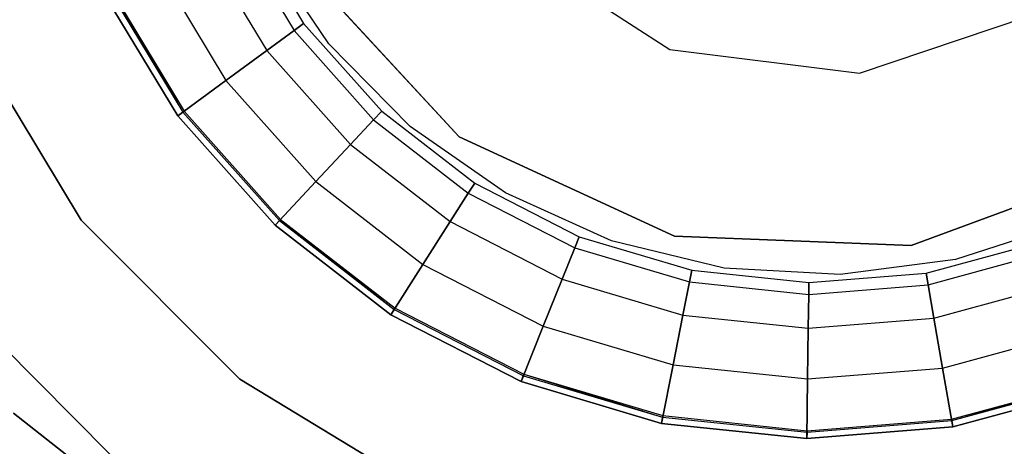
# Model space of a CAD drawing. Extents: x -189 to 189, y -189 to 189.
# Tile 84 of 256: x -5.37 to 1.27, y -5.47 to -2.59. Entities that reach past the tile are written whole.
import ezdxf

# ---------------------------------------------------------------- set-up
doc = ezdxf.new("R2010")
doc.units = 0
doc.header["$LTSCALE"] = 25.4
doc.layers.get('0').update_dxf_attribs({"linetype": 'CONTINUOUS'})

# ---------------------------------------------------------------- blocks, each defined once
blk = doc.blocks.new('NL2500012474_STL')
at = {"color": 0}
for p, q in [((187.3726, -1.9109, 1643.6512), (187.7898, -2.6032, 1643.6512)), ((187.3726, -1.9109, 1643.6512), (187.7898, -2.6032, 1643.6512)), ((187.3726, -1.9109, 1644.4587), (187.7898, -2.6032, 1644.4587)), ((187.3726, -1.9109, 1644.4587), (187.7898, -2.6032, 1644.4587)), ((187.4449, -1.876, 1644.0551), (187.8545, -2.5556, 1644.0551)), ((187.4449, -1.876, 1644.0551), (187.8545, -2.5556, 1644.0551)), ((187.1667, -2.0103, 1643.309), (187.6056, -2.7388, 1643.309)), ((187.1667, -2.0103, 1643.309), (187.6056, -2.7388, 1643.309)), ((187.1667, -2.0103, 1644.801), (187.6056, -2.7388, 1644.801)), ((187.1667, -2.0103, 1644.801), (187.6056, -2.7388, 1644.801)), ((188.0244, -2.6932, 188), (187.5867, -2.0424, 188)), ((188.0244, -2.6932, 185), (187.5867, -2.0424, 185)), ((188.0244, -2.6932, 188), (187.5867, -2.0424, 188)), ((188.0244, -2.6932, 185), (187.5867, -2.0424, 185)), ((189.2424, -2.0324, 183.5), (190.3271, -2.7319, 183.5)), ((189.2424, -2.0324, 183.5), (190.3271, -2.7319, 183.5)), ((189.2424, -2.0324, 201), (190.3271, -2.7319, 201)), ((189.2424, -2.0324, 201), (190.3271, -2.7319, 201)), ((186.8585, -2.1592, 1643.0803), (187.33, -2.9418, 1643.0803)), ((186.8585, -2.1592, 1643.0803), (187.33, -2.9418, 1643.0803)), ((186.8585, -2.1592, 1645.0297), (187.33, -2.9418, 1645.0297)), ((186.8585, -2.1592, 1645.0297), (187.33, -2.9418, 1645.0297)), ((188.9053, -3.3217, 186), (187.82, -2.1463, 186)), ((187.82, -2.1463, 201), (188.9053, -3.3217, 201)), ((187.82, -2.1463, 201), (188.9053, -3.3217, 201)), ((188.9053, -3.3217, 186), (187.82, -2.1463, 186)), ((186.5336, -2.316, 1644.0894), (187.0395, -3.1556, 1644.0894)), ((186.5432, -2.3114, 1644.0427), (187.0395, -3.1556, 1644.0894)), ((186.5432, -2.3114, 1644.0427), (187.0481, -3.1494, 1644.0427)), ((186.5432, -2.3114, 1644.0427), (187.0481, -3.1494, 1644.0427)), ((187.0049, -3.1811, 1644), (186.4949, -2.3347, 1644)), ((186.4949, -2.3347, 1643), (187.0049, -3.1811, 1643)), ((187.0049, -3.1811, 1645.11), (186.4949, -2.3347, 1645.11)), ((186.4949, -2.3347, 1643), (187.0049, -3.1811, 1643)), ((187.0049, -3.1811, 1645.11), (186.4949, -2.3347, 1645.11)), ((186.4949, -2.3347, 1644.11), (187.0049, -3.1811, 1644.11)), ((186.4949, -2.3347, 1644.11), (187.0049, -3.1811, 1644.11)), ((187.0049, -3.1811, 1644), (186.4949, -2.3347, 1644)), ((191.6078, -2.8915, 183.5), (192.8309, -2.4797, 183.5)), ((191.6078, -2.8915, 183.5), (192.8309, -2.4797, 183.5)), ((191.6078, -2.8915, 201), (192.8309, -2.4797, 201)), ((191.6078, -2.8915, 201), (192.8309, -2.4797, 201)), ((185.5683, -2.5833, 1644.11), (186.3522, -3.8842, 1644.11)), ((186.3522, -3.8842, 1645.11), (185.5683, -2.5833, 1645.11)), ((186.3522, -3.8842, 1645.11), (185.5683, -2.5833, 1645.11)), ((185.5683, -2.5833, 1644.11), (186.3522, -3.8842, 1644.11)), ((187.8545, -2.5556, 1644.0551), (187.7898, -2.6032, 1643.6512)), ((187.8545, -2.5556, 1644.0551), (187.7898, -2.6032, 1643.6512)), ((187.7898, -2.6032, 1644.4587), (187.8545, -2.5556, 1644.0551)), ((187.7898, -2.6032, 1644.4587), (187.8545, -2.5556, 1644.0551)), ((187.8545, -2.5556, 1644.0551), (188.3819, -3.1485, 1644.0551)), ((187.8545, -2.5556, 1644.0551), (188.3819, -3.1485, 1644.0551)), ((187.7898, -2.6032, 1643.6512), (187.6056, -2.7388, 1643.309)), ((187.7898, -2.6032, 1643.6512), (187.6056, -2.7388, 1643.309)), ((187.6056, -2.7388, 1644.801), (187.7898, -2.6032, 1644.4587)), ((187.6056, -2.7388, 1644.801), (187.7898, -2.6032, 1644.4587)), ((187.7898, -2.6032, 1643.6512), (188.3271, -3.2072, 1643.6512)), ((187.7898, -2.6032, 1643.6512), (188.3271, -3.2072, 1643.6512)), ((187.7898, -2.6032, 1644.4587), (188.3271, -3.2072, 1644.4587)), ((187.7898, -2.6032, 1644.4587), (188.3271, -3.2072, 1644.4587)), ((188.5742, -3.2525, 188), (188.0244, -2.6932, 188)), ((188.5742, -3.2525, 185), (188.0244, -2.6932, 185)), ((188.0244, -2.6932, 185), (188.0244, -2.6932, 188)), ((188.5742, -3.2525, 188), (188.0244, -2.6932, 188)), ((188.0244, -2.6932, 185), (188.0244, -2.6932, 188)), ((188.5742, -3.2525, 185), (188.0244, -2.6932, 185)), ((187.6056, -2.7388, 1643.309), (187.33, -2.9418, 1643.0803)), ((187.6056, -2.7388, 1643.309), (187.33, -2.9418, 1643.0803)), ((187.33, -2.9418, 1645.0297), (187.6056, -2.7388, 1644.801)), ((187.33, -2.9418, 1645.0297), (187.6056, -2.7388, 1644.801)), ((187.6056, -2.7388, 1643.309), (188.171, -3.3743, 1643.309)), ((187.6056, -2.7388, 1643.309), (188.171, -3.3743, 1643.309)), ((187.6056, -2.7388, 1644.801), (188.171, -3.3743, 1644.801)), ((187.6056, -2.7388, 1644.801), (188.171, -3.3743, 1644.801)), ((190.3271, -2.7319, 183.5), (191.6078, -2.8915, 183.5)), ((190.3271, -2.7319, 183.5), (191.6078, -2.8915, 183.5)), ((190.3271, -2.7319, 183.5), (190.3271, -2.7319, 201)), ((190.3271, -2.7319, 201), (191.6078, -2.8915, 201)), ((190.3271, -2.7319, 183.5), (190.3271, -2.7319, 201)), ((190.3271, -2.7319, 201), (191.6078, -2.8915, 201)), ((191.6078, -2.8915, 183.5), (191.6078, -2.8915, 201)), ((191.6078, -2.8915, 183.5), (191.6078, -2.8915, 201)), ((187.33, -2.9418, 1643.0803), (187.0049, -3.1811, 1643)), ((187.33, -2.9418, 1643.0803), (187.0049, -3.1811, 1643)), ((187.0049, -3.1811, 1645.11), (187.33, -2.9418, 1645.0297)), ((187.0049, -3.1811, 1645.11), (187.33, -2.9418, 1645.0297)), ((187.33, -2.9418, 1643.0803), (187.9373, -3.6244, 1643.0803)), ((187.33, -2.9418, 1643.0803), (187.9373, -3.6244, 1643.0803)), ((187.33, -2.9418, 1645.0297), (187.9373, -3.6244, 1645.0297)), ((187.33, -2.9418, 1645.0297), (187.9373, -3.6244, 1645.0297)), ((187.0049, -3.1811, 1644), (187.0481, -3.1494, 1644.0427)), ((187.0049, -3.1811, 1644), (187.0481, -3.1494, 1644.0427)), ((187.0395, -3.1556, 1644.0894), (187.0049, -3.1811, 1644.11)), ((187.0395, -3.1556, 1644.0894), (187.0049, -3.1811, 1644.11)), ((187.6617, -3.9195, 1644), (187.0049, -3.1811, 1644)), ((187.0049, -3.1811, 1643), (187.6617, -3.9195, 1643)), ((187.6617, -3.9195, 1645.11), (187.0049, -3.1811, 1645.11)), ((187.0049, -3.1811, 1643), (187.6617, -3.9195, 1643)), ((187.6617, -3.9195, 1645.11), (187.0049, -3.1811, 1645.11)), ((187.0049, -3.1811, 1644.11), (187.6617, -3.9195, 1644.11)), ((187.0049, -3.1811, 1644.11), (187.6617, -3.9195, 1644.11)), ((187.6617, -3.9195, 1644), (187.0049, -3.1811, 1644)), ((187.0481, -3.1494, 1644.0427), (187.0395, -3.1556, 1644.0894)), ((187.0481, -3.1494, 1644.0427), (187.0395, -3.1556, 1644.0894)), ((187.0395, -3.1556, 1644.0894), (187.6911, -3.888, 1644.0894)), ((187.0395, -3.1556, 1644.0894), (187.6911, -3.888, 1644.0894)), ((187.0481, -3.1494, 1644.0427), (187.6983, -3.8803, 1644.0427)), ((187.0481, -3.1494, 1644.0427), (187.6983, -3.8803, 1644.0427)), ((188.3819, -3.1485, 1644.0551), (188.3271, -3.2072, 1643.6512)), ((188.3819, -3.1485, 1644.0551), (188.3271, -3.2072, 1643.6512)), ((188.3271, -3.2072, 1644.4587), (188.3819, -3.1485, 1644.0551)), ((188.3271, -3.2072, 1644.4587), (188.3819, -3.1485, 1644.0551)), ((188.3819, -3.1485, 1644.0551), (189.0093, -3.6343, 1644.0551)), ((188.3819, -3.1485, 1644.0551), (189.0093, -3.6343, 1644.0551)), ((188.3271, -3.2072, 1643.6512), (188.171, -3.3743, 1643.309)), ((188.3271, -3.2072, 1643.6512), (188.171, -3.3743, 1643.309)), ((188.171, -3.3743, 1644.801), (188.3271, -3.2072, 1644.4587)), ((188.171, -3.3743, 1644.801), (188.3271, -3.2072, 1644.4587)), ((188.3271, -3.2072, 1643.6512), (188.9662, -3.7021, 1643.6512)), ((188.3271, -3.2072, 1643.6512), (188.9662, -3.7021, 1643.6512)), ((188.3271, -3.2072, 1644.4587), (188.9662, -3.7021, 1644.4587)), ((188.3271, -3.2072, 1644.4587), (188.9662, -3.7021, 1644.4587)), ((189.2175, -3.7012, 188), (188.5742, -3.2525, 188)), ((189.2175, -3.7012, 185), (188.5742, -3.2525, 185)), ((188.5742, -3.2525, 185), (188.5742, -3.2525, 188)), ((189.2175, -3.7012, 188), (188.5742, -3.2525, 188)), ((188.5742, -3.2525, 185), (188.5742, -3.2525, 188)), ((189.2175, -3.7012, 185), (188.5742, -3.2525, 185)), ((190.3577, -3.9923, 186), (188.9053, -3.3217, 186)), ((188.9053, -3.3217, 201), (190.3577, -3.9923, 201)), ((188.9053, -3.3217, 201), (190.3577, -3.9923, 201)), ((188.9053, -3.3217, 201), (188.9053, -3.3217, 186)), ((190.3577, -3.9923, 186), (188.9053, -3.3217, 186)), ((188.9053, -3.3217, 201), (188.9053, -3.3217, 186)), ((188.171, -3.3743, 1643.309), (187.9373, -3.6244, 1643.0803)), ((188.171, -3.3743, 1643.309), (187.9373, -3.6244, 1643.0803)), ((187.9373, -3.6244, 1645.0297), (188.171, -3.3743, 1644.801)), ((187.9373, -3.6244, 1645.0297), (188.171, -3.3743, 1644.801)), ((188.171, -3.3743, 1643.309), (188.8434, -3.895, 1643.309)), ((188.171, -3.3743, 1643.309), (188.8434, -3.895, 1643.309)), ((188.171, -3.3743, 1644.801), (188.8434, -3.895, 1644.801)), ((188.171, -3.3743, 1644.801), (188.8434, -3.895, 1644.801)), ((193.4573, -3.5032, 186), (191.9561, -4.056, 186)), ((191.9561, -4.056, 201), (193.4573, -3.5032, 201)), ((191.9561, -4.056, 201), (193.4573, -3.5032, 201)), ((193.4573, -3.5032, 186), (191.9561, -4.056, 186)), ((187.9373, -3.6244, 1643.0803), (187.6617, -3.9195, 1643)), ((187.9373, -3.6244, 1643.0803), (187.6617, -3.9195, 1643)), ((187.6617, -3.9195, 1645.11), (187.9373, -3.6244, 1645.0297)), ((187.6617, -3.9195, 1645.11), (187.9373, -3.6244, 1645.0297)), ((187.9373, -3.6244, 1643.0803), (188.6597, -4.1838, 1643.0803)), ((187.9373, -3.6244, 1643.0803), (188.6597, -4.1838, 1643.0803)), ((187.9373, -3.6244, 1645.0297), (188.6597, -4.1838, 1645.0297)), ((187.9373, -3.6244, 1645.0297), (188.6597, -4.1838, 1645.0297)), ((189.0093, -3.6343, 1644.0551), (188.9662, -3.7021, 1643.6512)), ((189.0093, -3.6343, 1644.0551), (188.9662, -3.7021, 1643.6512)), ((188.9662, -3.7021, 1644.4587), (189.0093, -3.6343, 1644.0551)), ((188.9662, -3.7021, 1644.4587), (189.0093, -3.6343, 1644.0551)), ((189.0093, -3.6343, 1644.0551), (189.7152, -3.9966, 1644.0551)), ((189.0093, -3.6343, 1644.0551), (189.7152, -3.9966, 1644.0551)), ((188.9662, -3.7021, 1643.6512), (188.8434, -3.895, 1643.309)), ((188.9662, -3.7021, 1643.6512), (188.8434, -3.895, 1643.309)), ((188.8434, -3.895, 1644.801), (188.9662, -3.7021, 1644.4587)), ((188.8434, -3.895, 1644.801), (188.9662, -3.7021, 1644.4587)), ((188.9662, -3.7021, 1643.6512), (189.6853, -4.0711, 1643.6512)), ((188.9662, -3.7021, 1643.6512), (189.6853, -4.0711, 1643.6512)), ((188.9662, -3.7021, 1644.4587), (189.6853, -4.0711, 1644.4587)), ((188.9662, -3.7021, 1644.4587), (189.6853, -4.0711, 1644.4587)), ((189.9322, -4.0241, 188), (189.2175, -3.7012, 188)), ((189.9322, -4.0241, 185), (189.2175, -3.7012, 185)), ((189.2175, -3.7012, 185), (189.2175, -3.7012, 188)), ((189.9322, -4.0241, 188), (189.2175, -3.7012, 188)), ((189.2175, -3.7012, 185), (189.2175, -3.7012, 188)), ((189.9322, -4.0241, 185), (189.2175, -3.7012, 185)), ((186.3522, -3.8842, 1644.11), (186.3522, -3.8842, 1645.11)), ((186.3522, -3.8842, 1644.11), (187.4245, -4.9597, 1644.11)), ((187.4245, -4.9597, 1645.11), (186.3522, -3.8842, 1645.11)), ((186.3522, -3.8842, 1644.11), (186.3522, -3.8842, 1645.11)), ((187.4245, -4.9597, 1645.11), (186.3522, -3.8842, 1645.11)), ((186.3522, -3.8842, 1644.11), (187.4245, -4.9597, 1644.11)), ((187.6617, -3.9195, 1644), (187.6983, -3.8803, 1644.0427)), ((187.6617, -3.9195, 1644), (187.6983, -3.8803, 1644.0427)), ((187.6911, -3.888, 1644.0894), (187.6617, -3.9195, 1644.11)), ((187.6911, -3.888, 1644.0894), (187.6617, -3.9195, 1644.11)), ((188.443, -4.5245, 1644), (187.6617, -3.9195, 1644)), ((187.6617, -3.9195, 1643), (188.443, -4.5245, 1643)), ((188.443, -4.5245, 1645.11), (187.6617, -3.9195, 1645.11)), ((187.6617, -3.9195, 1643), (188.443, -4.5245, 1643)), ((188.443, -4.5245, 1645.11), (187.6617, -3.9195, 1645.11)), ((187.6617, -3.9195, 1644.11), (188.443, -4.5245, 1644.11)), ((187.6617, -3.9195, 1644.11), (188.443, -4.5245, 1644.11)), ((188.443, -4.5245, 1644), (187.6617, -3.9195, 1644)), ((187.6983, -3.8803, 1644.0427), (187.6911, -3.888, 1644.0894)), ((187.6911, -3.888, 1644.0894), (188.4661, -4.4882, 1644.0894)), ((187.6983, -3.8803, 1644.0427), (188.4661, -4.4882, 1644.0894)), ((187.6983, -3.8803, 1644.0427), (188.4718, -4.4793, 1644.0427)), ((187.6983, -3.8803, 1644.0427), (188.4718, -4.4793, 1644.0427)), ((188.8434, -3.895, 1643.309), (188.6597, -4.1838, 1643.0803)), ((188.8434, -3.895, 1643.309), (188.6597, -4.1838, 1643.0803)), ((188.6597, -4.1838, 1645.0297), (188.8434, -3.895, 1644.801)), ((188.6597, -4.1838, 1645.0297), (188.8434, -3.895, 1644.801)), ((188.8434, -3.895, 1643.309), (189.6001, -4.2834, 1643.309)), ((188.8434, -3.895, 1643.309), (189.6001, -4.2834, 1643.309)), ((188.8434, -3.895, 1644.801), (189.6001, -4.2834, 1644.801)), ((188.8434, -3.895, 1644.801), (189.6001, -4.2834, 1644.801)), ((193.0005, -3.9085, 188), (192.2548, -4.1514, 188)), ((193.0005, -3.9085, 185), (192.2548, -4.1514, 185)), ((193.0005, -3.9085, 188), (192.2548, -4.1514, 188)), ((193.0005, -3.9085, 185), (192.2548, -4.1514, 185)), ((189.7152, -3.9966, 1644.0551), (189.6853, -4.0711, 1643.6512)), ((189.7152, -3.9966, 1644.0551), (189.6853, -4.0711, 1643.6512)), ((189.6853, -4.0711, 1644.4587), (189.7152, -3.9966, 1644.0551)), ((189.6853, -4.0711, 1644.4587), (189.7152, -3.9966, 1644.0551)), ((189.7152, -3.9966, 1644.0551), (190.4758, -4.223, 1644.0551)), ((189.7152, -3.9966, 1644.0551), (190.4758, -4.223, 1644.0551)), ((190.6941, -4.2102, 188), (189.9322, -4.0241, 188)), ((190.6941, -4.2102, 185), (189.9322, -4.0241, 185)), ((189.9322, -4.0241, 185), (189.9322, -4.0241, 188)), ((190.6941, -4.2102, 188), (189.9322, -4.0241, 188)), ((189.9322, -4.0241, 185), (189.9322, -4.0241, 188)), ((190.6941, -4.2102, 185), (189.9322, -4.0241, 185)), ((191.9561, -4.056, 186), (190.3577, -3.9923, 186)), ((190.3577, -3.9923, 201), (191.9561, -4.056, 201)), ((190.3577, -3.9923, 201), (191.9561, -4.056, 201)), ((190.3577, -3.9923, 201), (190.3577, -3.9923, 186)), ((191.9561, -4.056, 186), (190.3577, -3.9923, 186)), ((190.3577, -3.9923, 201), (190.3577, -3.9923, 186)), ((192.0559, -4.2422, 1644.0551), (192.8217, -4.0343, 1644.0551)), ((192.0559, -4.2422, 1644.0551), (192.8217, -4.0343, 1644.0551)), ((189.6853, -4.0711, 1643.6512), (189.6001, -4.2834, 1643.309)), ((189.6853, -4.0711, 1643.6512), (189.6001, -4.2834, 1643.309)), ((189.6001, -4.2834, 1644.801), (189.6853, -4.0711, 1644.4587)), ((189.6001, -4.2834, 1644.801), (189.6853, -4.0711, 1644.4587)), ((189.6853, -4.0711, 1643.6512), (190.4601, -4.3018, 1643.6512)), ((189.6853, -4.0711, 1643.6512), (190.4601, -4.3018, 1643.6512)), ((189.6853, -4.0711, 1644.4587), (190.4601, -4.3018, 1644.4587)), ((189.6853, -4.0711, 1644.4587), (190.4601, -4.3018, 1644.4587)), ((191.9561, -4.056, 201), (191.9561, -4.056, 186)), ((191.9561, -4.056, 201), (191.9561, -4.056, 186)), ((192.0697, -4.3213, 1643.6512), (192.8498, -4.1095, 1643.6512)), ((192.0697, -4.3213, 1643.6512), (192.8498, -4.1095, 1643.6512)), ((192.0697, -4.3213, 1644.4587), (192.8498, -4.1095, 1644.4587)), ((192.0697, -4.3213, 1644.4587), (192.8498, -4.1095, 1644.4587)), ((188.6597, -4.1838, 1643.0803), (188.443, -4.5245, 1643)), ((188.6597, -4.1838, 1643.0803), (188.443, -4.5245, 1643)), ((188.443, -4.5245, 1645.11), (188.6597, -4.1838, 1645.0297)), ((188.443, -4.5245, 1645.11), (188.6597, -4.1838, 1645.0297)), ((188.6597, -4.1838, 1643.0803), (189.4726, -4.601, 1643.0803)), ((188.6597, -4.1838, 1643.0803), (189.4726, -4.601, 1643.0803)), ((188.6597, -4.1838, 1645.0297), (189.4726, -4.601, 1645.0297)), ((188.6597, -4.1838, 1645.0297), (189.4726, -4.601, 1645.0297)), ((192.2548, -4.1514, 188), (191.4772, -4.2531, 188)), ((192.2548, -4.1514, 185), (191.4772, -4.2531, 185)), ((192.2548, -4.1514, 188), (191.4772, -4.2531, 188)), ((192.2548, -4.1514, 185), (191.4772, -4.2531, 185)), ((192.2548, -4.1514, 185), (192.2548, -4.1514, 188)), ((192.2548, -4.1514, 185), (192.2548, -4.1514, 188)), ((190.4758, -4.223, 1644.0551), (190.4601, -4.3018, 1643.6512)), ((190.4758, -4.223, 1644.0551), (190.4601, -4.3018, 1643.6512)), ((190.4601, -4.3018, 1644.4587), (190.4758, -4.223, 1644.0551)), ((190.4601, -4.3018, 1644.4587), (190.4758, -4.223, 1644.0551)), ((190.4758, -4.223, 1644.0551), (191.265, -4.3058, 1644.0551)), ((190.4758, -4.223, 1644.0551), (191.265, -4.3058, 1644.0551)), ((191.4772, -4.2531, 188), (190.6941, -4.2102, 188)), ((191.4772, -4.2531, 185), (190.6941, -4.2102, 185)), ((190.6941, -4.2102, 185), (190.6941, -4.2102, 188)), ((191.4772, -4.2531, 188), (190.6941, -4.2102, 188)), ((190.6941, -4.2102, 185), (190.6941, -4.2102, 188)), ((191.4772, -4.2531, 185), (190.6941, -4.2102, 185)), ((191.265, -4.3058, 1644.0551), (192.0559, -4.2422, 1644.0551)), ((191.265, -4.3058, 1644.0551), (192.0559, -4.2422, 1644.0551)), ((191.4772, -4.2531, 185), (191.4772, -4.2531, 188)), ((191.4772, -4.2531, 185), (191.4772, -4.2531, 188)), ((192.0559, -4.2422, 1644.0551), (192.0697, -4.3213, 1643.6512)), ((192.0559, -4.2422, 1644.0551), (192.0697, -4.3213, 1643.6512)), ((192.0697, -4.3213, 1644.4587), (192.0559, -4.2422, 1644.0551)), ((192.0697, -4.3213, 1644.4587), (192.0559, -4.2422, 1644.0551)), ((189.6001, -4.2834, 1643.309), (189.4726, -4.601, 1643.0803)), ((189.6001, -4.2834, 1643.309), (189.4726, -4.601, 1643.0803)), ((189.4726, -4.601, 1645.0297), (189.6001, -4.2834, 1644.801)), ((189.4726, -4.601, 1645.0297), (189.6001, -4.2834, 1644.801)), ((189.6001, -4.2834, 1643.309), (190.4153, -4.526, 1643.309)), ((189.6001, -4.2834, 1643.309), (190.4153, -4.526, 1643.309)), ((189.6001, -4.2834, 1644.801), (190.4153, -4.526, 1644.801)), ((189.6001, -4.2834, 1644.801), (190.4153, -4.526, 1644.801)), ((190.4601, -4.3018, 1643.6512), (190.4153, -4.526, 1643.309)), ((190.4601, -4.3018, 1643.6512), (190.4153, -4.526, 1643.309)), ((190.4153, -4.526, 1644.801), (190.4601, -4.3018, 1644.4587)), ((190.4153, -4.526, 1644.801), (190.4601, -4.3018, 1644.4587)), ((190.4601, -4.3018, 1643.6512), (191.264, -4.3861, 1643.6512)), ((190.4601, -4.3018, 1643.6512), (191.264, -4.3861, 1643.6512)), ((190.4601, -4.3018, 1644.4587), (191.264, -4.3861, 1644.4587)), ((190.4601, -4.3018, 1644.4587), (191.264, -4.3861, 1644.4587)), ((191.265, -4.3058, 1644.0551), (191.264, -4.3861, 1643.6512)), ((191.265, -4.3058, 1644.0551), (191.264, -4.3861, 1643.6512)), ((191.264, -4.3861, 1644.4587), (191.265, -4.3058, 1644.0551)), ((191.264, -4.3861, 1644.4587), (191.265, -4.3058, 1644.0551)), ((191.264, -4.3861, 1643.6512), (191.2612, -4.6148, 1643.309)), ((191.264, -4.3861, 1643.6512), (191.2612, -4.6148, 1643.309)), ((191.2612, -4.6148, 1644.801), (191.264, -4.3861, 1644.4587)), ((191.2612, -4.6148, 1644.801), (191.264, -4.3861, 1644.4587)), ((191.264, -4.3861, 1643.6512), (192.0697, -4.3213, 1643.6512)), ((191.264, -4.3861, 1643.6512), (192.0697, -4.3213, 1643.6512)), ((191.264, -4.3861, 1644.4587), (192.0697, -4.3213, 1644.4587)), ((191.264, -4.3861, 1644.4587), (192.0697, -4.3213, 1644.4587)), ((192.0697, -4.3213, 1643.6512), (192.109, -4.5466, 1643.309)), ((192.0697, -4.3213, 1643.6512), (192.109, -4.5466, 1643.309)), ((192.109, -4.5466, 1644.801), (192.0697, -4.3213, 1644.4587)), ((192.109, -4.5466, 1644.801), (192.0697, -4.3213, 1644.4587)), ((192.109, -4.5466, 1643.309), (192.9298, -4.3238, 1643.309)), ((192.109, -4.5466, 1643.309), (192.9298, -4.3238, 1643.309)), ((192.109, -4.5466, 1644.801), (192.9298, -4.3238, 1644.801)), ((192.109, -4.5466, 1644.801), (192.9298, -4.3238, 1644.801)), ((188.443, -4.5245, 1644), (188.4718, -4.4793, 1644.0427)), ((188.443, -4.5245, 1644), (188.4718, -4.4793, 1644.0427)), ((188.4661, -4.4882, 1644.0894), (188.443, -4.5245, 1644.11)), ((188.4661, -4.4882, 1644.0894), (188.443, -4.5245, 1644.11)), ((188.4718, -4.4793, 1644.0427), (188.4661, -4.4882, 1644.0894)), ((188.4718, -4.4793, 1644.0427), (188.4661, -4.4882, 1644.0894)), ((188.4661, -4.4882, 1644.0894), (189.3383, -4.9358, 1644.0894)), ((188.4661, -4.4882, 1644.0894), (189.3383, -4.9358, 1644.0894)), ((188.4718, -4.4793, 1644.0427), (189.3422, -4.9259, 1644.0427)), ((188.4718, -4.4793, 1644.0427), (189.3422, -4.9259, 1644.0427)), ((189.3222, -4.9757, 1644), (188.443, -4.5245, 1644)), ((188.443, -4.5245, 1643), (189.3222, -4.9757, 1643)), ((189.3222, -4.9757, 1645.11), (188.443, -4.5245, 1645.11)), ((188.443, -4.5245, 1643), (189.3222, -4.9757, 1643)), ((189.3222, -4.9757, 1645.11), (188.443, -4.5245, 1645.11)), ((188.443, -4.5245, 1644.11), (189.3222, -4.9757, 1644.11)), ((188.443, -4.5245, 1644.11), (189.3222, -4.9757, 1644.11)), ((189.3222, -4.9757, 1644), (188.443, -4.5245, 1644)), ((190.4153, -4.526, 1643.309), (190.3483, -4.8617, 1643.0803)), ((190.4153, -4.526, 1643.309), (190.3483, -4.8617, 1643.0803)), ((190.3483, -4.8617, 1645.0297), (190.4153, -4.526, 1644.801)), ((190.3483, -4.8617, 1645.0297), (190.4153, -4.526, 1644.801)), ((190.4153, -4.526, 1643.309), (191.2612, -4.6148, 1643.309)), ((190.4153, -4.526, 1643.309), (191.2612, -4.6148, 1643.309)), ((190.4153, -4.526, 1644.801), (191.2612, -4.6148, 1644.801)), ((190.4153, -4.526, 1644.801), (191.2612, -4.6148, 1644.801)), ((191.2612, -4.6148, 1643.309), (192.109, -4.5466, 1643.309)), ((191.2612, -4.6148, 1643.309), (192.109, -4.5466, 1643.309)), ((191.2612, -4.6148, 1644.801), (192.109, -4.5466, 1644.801)), ((191.2612, -4.6148, 1644.801), (192.109, -4.5466, 1644.801)), ((192.109, -4.5466, 1643.309), (192.1678, -4.8838, 1643.0803)), ((192.109, -4.5466, 1643.309), (192.1678, -4.8838, 1643.0803)), ((192.1678, -4.8838, 1645.0297), (192.109, -4.5466, 1644.801)), ((192.1678, -4.8838, 1645.0297), (192.109, -4.5466, 1644.801)), ((189.4726, -4.601, 1643.0803), (189.3222, -4.9757, 1643)), ((189.4726, -4.601, 1643.0803), (189.3222, -4.9757, 1643)), ((189.3222, -4.9757, 1645.11), (189.4726, -4.601, 1645.0297)), ((189.3222, -4.9757, 1645.11), (189.4726, -4.601, 1645.0297)), ((189.4726, -4.601, 1643.0803), (190.3483, -4.8617, 1643.0803)), ((189.4726, -4.601, 1643.0803), (190.3483, -4.8617, 1643.0803)), ((189.4726, -4.601, 1645.0297), (190.3483, -4.8617, 1645.0297)), ((189.4726, -4.601, 1645.0297), (190.3483, -4.8617, 1645.0297)), ((191.2612, -4.6148, 1643.309), (191.257, -4.957, 1643.0803)), ((191.2612, -4.6148, 1643.309), (191.257, -4.957, 1643.0803)), ((191.257, -4.957, 1645.0297), (191.2612, -4.6148, 1644.801)), ((191.257, -4.957, 1645.0297), (191.2612, -4.6148, 1644.801)), ((192.1678, -4.8838, 1643.0803), (193.0496, -4.6444, 1643.0803)), ((192.1678, -4.8838, 1643.0803), (193.0496, -4.6444, 1643.0803)), ((192.1678, -4.8838, 1645.0297), (193.0496, -4.6444, 1645.0297)), ((192.1678, -4.8838, 1645.0297), (193.0496, -4.6444, 1645.0297)), ((185.8174, -4.7301, 188), (186.5457, -5.4647, 188)), ((185.8174, -4.7301, 188), (186.5457, -5.4647, 188)), ((185.8174, -4.7301, 186), (186.5457, -5.4647, 186)), ((185.8174, -4.7301, 186), (186.5457, -5.4647, 186)), ((190.3483, -4.8617, 1643.0803), (190.2693, -5.2576, 1643)), ((190.3483, -4.8617, 1643.0803), (190.2693, -5.2576, 1643)), ((190.2693, -5.2576, 1645.11), (190.3483, -4.8617, 1645.0297)), ((190.2693, -5.2576, 1645.11), (190.3483, -4.8617, 1645.0297)), ((190.3483, -4.8617, 1643.0803), (191.257, -4.957, 1643.0803)), ((190.3483, -4.8617, 1643.0803), (191.257, -4.957, 1643.0803)), ((190.3483, -4.8617, 1645.0297), (191.257, -4.957, 1645.0297)), ((190.3483, -4.8617, 1645.0297), (191.257, -4.957, 1645.0297)), ((191.257, -4.957, 1643.0803), (192.1678, -4.8838, 1643.0803)), ((191.257, -4.957, 1643.0803), (192.1678, -4.8838, 1643.0803)), ((191.257, -4.957, 1645.0297), (192.1678, -4.8838, 1645.0297)), ((191.257, -4.957, 1645.0297), (192.1678, -4.8838, 1645.0297)), ((192.1678, -4.8838, 1643.0803), (192.2372, -5.2815, 1643)), ((192.1678, -4.8838, 1643.0803), (192.2372, -5.2815, 1643)), ((192.2372, -5.2815, 1645.11), (192.1678, -4.8838, 1645.0297)), ((192.2372, -5.2815, 1645.11), (192.1678, -4.8838, 1645.0297)), ((187.4245, -4.9597, 1644.11), (187.4245, -4.9597, 1645.11)), ((187.4245, -4.9597, 1644.11), (188.7231, -5.7473, 1644.11)), ((188.7231, -5.7473, 1645.11), (187.4245, -4.9597, 1645.11)), ((187.4245, -4.9597, 1644.11), (187.4245, -4.9597, 1645.11)), ((188.7231, -5.7473, 1645.11), (187.4245, -4.9597, 1645.11)), ((187.4245, -4.9597, 1644.11), (188.7231, -5.7473, 1644.11)), ((189.3222, -4.9757, 1644), (189.3422, -4.9259, 1644.0427)), ((189.3222, -4.9757, 1644), (189.3422, -4.9259, 1644.0427)), ((189.3383, -4.9358, 1644.0894), (189.3222, -4.9757, 1644.11)), ((189.3383, -4.9358, 1644.0894), (189.3222, -4.9757, 1644.11)), ((190.2693, -5.2576, 1644), (189.3222, -4.9757, 1644)), ((189.3222, -4.9757, 1643), (190.2693, -5.2576, 1643)), ((190.2693, -5.2576, 1645.11), (189.3222, -4.9757, 1645.11)), ((189.3222, -4.9757, 1643), (190.2693, -5.2576, 1643)), ((190.2693, -5.2576, 1645.11), (189.3222, -4.9757, 1645.11)), ((189.3222, -4.9757, 1644.11), (190.2693, -5.2576, 1644.11)), ((189.3222, -4.9757, 1644.11), (190.2693, -5.2576, 1644.11)), ((190.2693, -5.2576, 1644), (189.3222, -4.9757, 1644)), ((189.3422, -4.9259, 1644.0427), (189.3383, -4.9358, 1644.0894)), ((189.3383, -4.9358, 1644.0894), (190.2778, -5.2154, 1644.0894)), ((189.3422, -4.9259, 1644.0427), (190.2778, -5.2154, 1644.0894)), ((189.3422, -4.9259, 1644.0427), (190.2798, -5.205, 1644.0427)), ((189.3422, -4.9259, 1644.0427), (190.2798, -5.205, 1644.0427)), ((191.257, -4.957, 1643.0803), (191.2522, -5.3607, 1643)), ((191.257, -4.957, 1643.0803), (191.2522, -5.3607, 1643)), ((191.2522, -5.3607, 1645.11), (191.257, -4.957, 1645.0297)), ((191.2522, -5.3607, 1645.11), (191.257, -4.957, 1645.0297)), ((192.228, -5.2287, 1644.0427), (193.1721, -4.9724, 1644.0427)), ((192.228, -5.2287, 1644.0427), (193.1721, -4.9724, 1644.0427)), ((192.228, -5.2287, 1644.0427), (193.1758, -4.9823, 1644.0894)), ((192.2298, -5.2391, 1644.0894), (193.1758, -4.9823, 1644.0894)), ((193.1908, -5.0226, 1644), (192.2372, -5.2815, 1644)), ((192.2372, -5.2815, 1643), (193.1908, -5.0226, 1643)), ((193.1908, -5.0226, 1645.11), (192.2372, -5.2815, 1645.11)), ((192.2372, -5.2815, 1643), (193.1908, -5.0226, 1643)), ((193.1908, -5.0226, 1645.11), (192.2372, -5.2815, 1645.11)), ((192.2372, -5.2815, 1644.11), (193.1908, -5.0226, 1644.11)), ((192.2372, -5.2815, 1644.11), (193.1908, -5.0226, 1644.11)), ((193.1908, -5.0226, 1644), (192.2372, -5.2815, 1644)), ((185.8967, -5.1896, 186), (187.5766, -6.5068, 186)), ((187.5766, -6.5068, 187), (185.8967, -5.1896, 187)), ((187.5766, -6.5068, 187), (185.8967, -5.1896, 187)), ((185.8967, -5.1896, 186), (187.5766, -6.5068, 186)), ((190.2693, -5.2576, 1644), (190.2798, -5.205, 1644.0427)), ((190.2693, -5.2576, 1644), (190.2798, -5.205, 1644.0427)), ((190.2778, -5.2154, 1644.0894), (190.2693, -5.2576, 1644.11)), ((190.2778, -5.2154, 1644.0894), (190.2693, -5.2576, 1644.11)), ((190.2798, -5.205, 1644.0427), (190.2778, -5.2154, 1644.0894)), ((190.2798, -5.205, 1644.0427), (190.2778, -5.2154, 1644.0894)), ((190.2778, -5.2154, 1644.0894), (191.2527, -5.3177, 1644.0894)), ((190.2778, -5.2154, 1644.0894), (191.2527, -5.3177, 1644.0894)), ((190.2798, -5.205, 1644.0427), (191.2528, -5.3071, 1644.0427)), ((190.2798, -5.205, 1644.0427), (191.2528, -5.3071, 1644.0427)), ((191.2527, -5.3177, 1644.0894), (192.2298, -5.2391, 1644.0894)), ((191.2527, -5.3177, 1644.0894), (192.2298, -5.2391, 1644.0894)), ((191.2528, -5.3071, 1644.0427), (192.228, -5.2287, 1644.0427)), ((191.2528, -5.3071, 1644.0427), (192.228, -5.2287, 1644.0427)), ((192.228, -5.2287, 1644.0427), (192.2298, -5.2391, 1644.0894)), ((192.2372, -5.2815, 1644), (192.228, -5.2287, 1644.0427)), ((192.2372, -5.2815, 1644), (192.228, -5.2287, 1644.0427)), ((192.2298, -5.2391, 1644.0894), (192.2372, -5.2815, 1644.11)), ((192.2298, -5.2391, 1644.0894), (192.2372, -5.2815, 1644.11)), ((191.2522, -5.3607, 1644), (190.2693, -5.2576, 1644)), ((190.2693, -5.2576, 1643), (191.2522, -5.3607, 1643)), ((191.2522, -5.3607, 1645.11), (190.2693, -5.2576, 1645.11)), ((190.2693, -5.2576, 1643), (191.2522, -5.3607, 1643)), ((191.2522, -5.3607, 1645.11), (190.2693, -5.2576, 1645.11)), ((190.2693, -5.2576, 1644.11), (191.2522, -5.3607, 1644.11)), ((190.2693, -5.2576, 1644.11), (191.2522, -5.3607, 1644.11)), ((191.2522, -5.3607, 1644), (190.2693, -5.2576, 1644)), ((192.2372, -5.2815, 1644), (191.2522, -5.3607, 1644)), ((191.2522, -5.3607, 1643), (192.2372, -5.2815, 1643)), ((192.2372, -5.2815, 1645.11), (191.2522, -5.3607, 1645.11)), ((191.2522, -5.3607, 1643), (192.2372, -5.2815, 1643)), ((192.2372, -5.2815, 1645.11), (191.2522, -5.3607, 1645.11)), ((191.2522, -5.3607, 1644.11), (192.2372, -5.2815, 1644.11)), ((191.2522, -5.3607, 1644.11), (192.2372, -5.2815, 1644.11)), ((192.2372, -5.2815, 1644), (191.2522, -5.3607, 1644)), ((191.2522, -5.3607, 1644), (191.2528, -5.3071, 1644.0427)), ((191.2522, -5.3607, 1644), (191.2528, -5.3071, 1644.0427)), ((191.2528, -5.3071, 1644.0427), (191.2527, -5.3177, 1644.0894)), ((191.2528, -5.3071, 1644.0427), (191.2527, -5.3177, 1644.0894)), ((191.2527, -5.3177, 1644.0894), (191.2522, -5.3607, 1644.11)), ((191.2527, -5.3177, 1644.0894), (191.2522, -5.3607, 1644.11))]:
    blk.add_line(p, q, dxfattribs=at)

msp = doc.modelspace()

# ---------------------------------------------------------------- block references
at = {"color": 0}
msp.add_blockref('NL2500012474_STL', (-191.3111, -0.0584, -1716.743), dxfattribs=at)

doc.saveas('drawing.dxf')
